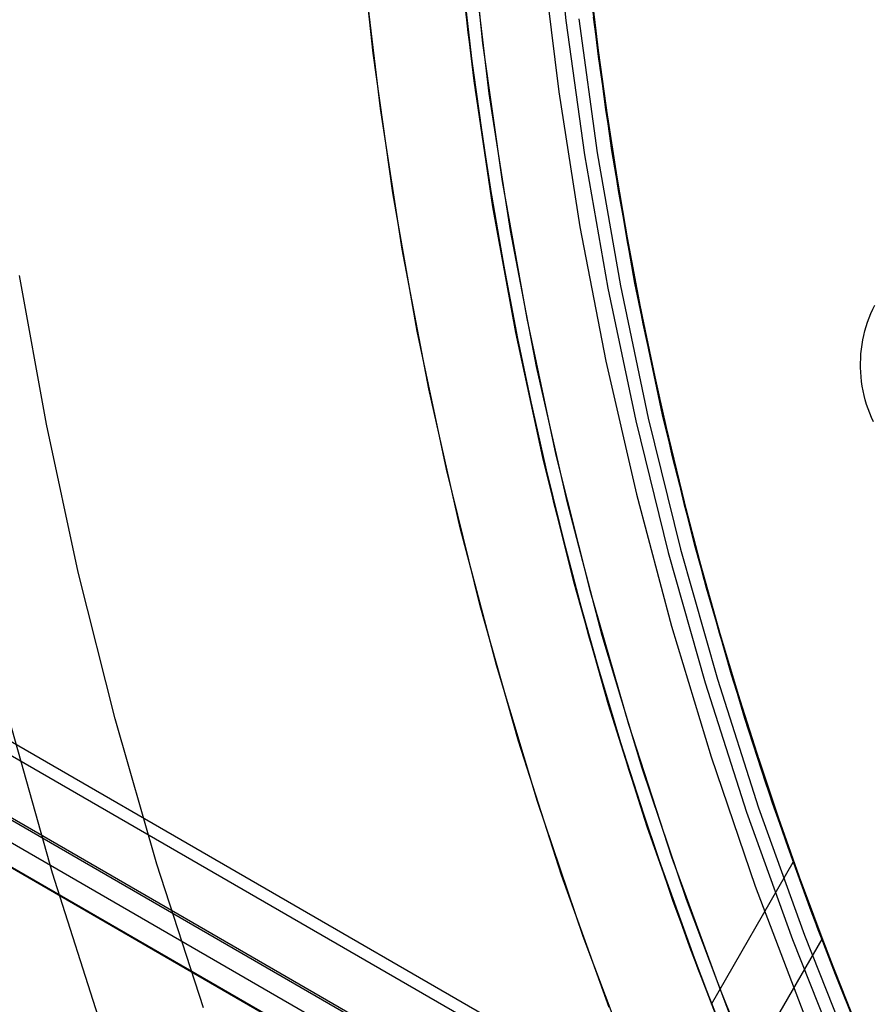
# Model space of a CAD drawing. Header units: millimetres. Extents: x 6239 to 7218, y -13987 to -13139.
# Tile 73 of 256: x 6648 to 6663, y -13484 to -13466. Entities that reach past the tile are written whole.
import ezdxf

# ---------------------------------------------------------------- set-up
doc = ezdxf.new("R2010")
doc.units = ezdxf.units.MM
doc.layers.add('color', color=7, linetype='Continuous')

msp = doc.modelspace()

# ---------------------------------------------------------------- linework, layer by layer
at = {"color": 7, "true_color": 0xffffff}
for p, q in [((6239.83, -13243.747, 49.496), (6672.834, -13493.742, 49.496)), ((6239.83, -13243.747, 49.496), (6672.834, -13493.742, 49.496)), ((6672.721, -13493.936, 49.471), (6239.718, -13243.942, 49.471)), ((6239.211, -13244.818, 54.855), (6672.215, -13494.813, 54.855)), ((6239.211, -13244.818, 54.855), (6672.215, -13494.813, 54.855)), ((6239.23, -13244.785, 50.246), (6672.234, -13494.78, 50.246)), ((6239.23, -13244.785, 50.246), (6672.234, -13494.78, 50.246)), ((6239.034, -13245.126, 51.951), (6672.037, -13495.121, 51.951)), ((6238.837, -13245.467, 53.656), (6671.84, -13495.462, 53.656)), ((6238.837, -13245.467, 53.656), (6671.84, -13495.462, 53.656)), ((6671.845, -13495.455, 54.485), (6238.841, -13245.46, 54.485)), ((6657.301, -13463.519, 88.605), (6657.556, -13465.972, 88.605)), ((6657.301, -13463.519, 88.605), (6657.556, -13465.972, 88.605)), ((6655.509, -13463.674, 47.975), (6655.771, -13466.189, 47.975)), ((6655.509, -13463.674, 89.35), (6655.771, -13466.189, 89.35)), ((6655.509, -13463.674, 89.35), (6655.771, -13466.189, 89.35)), ((6655.509, -13463.674, 47.975), (6655.771, -13466.189, 47.975)), ((6658.145, -13466.628, 59.879), (6657.866, -13464.183, 60.336)), ((6658.145, -13466.628, 59.879), (6657.866, -13464.183, 60.336)), ((6655.577, -13464.409, 60.027), (6655.848, -13466.806, 59.579)), ((6655.577, -13464.409, 60.027), (6655.848, -13466.806, 59.579)), ((6657.897, -13464.501, 52.554), (6658.173, -13466.839, 52.118)), ((6657.897, -13464.501, 52.554), (6658.173, -13466.839, 52.118)), ((6657.912, -13464.615, 88.1), (6658.2, -13467.02, 88.1)), ((6657.912, -13464.615, 88.1), (6658.2, -13467.02, 88.1)), ((6655.608, -13464.723, 68.662), (6655.906, -13467.241, 68.662)), ((6655.883, -13467.069, 51.808), (6655.612, -13464.769, 52.237)), ((6655.883, -13467.069, 51.808), (6655.612, -13464.769, 52.237)), ((6657.124, -13464.805, 46.475), (6657.425, -13467.272, 46.475)), ((6657.124, -13464.805, 46.475), (6657.425, -13467.272, 46.475)), ((6657.124, -13464.805, 46.475), (6657.425, -13467.272, 46.475)), ((6657.968, -13465.175, 67.912), (6658.278, -13467.592, 67.912)), ((6658.046, -13465.819, 88.1), (6658.376, -13468.219, 88.1)), ((6658.391, -13468.338, 89.35), (6658.054, -13465.912, 89.35)), ((6658.391, -13468.338, 89.35), (6658.054, -13465.912, 89.35)), ((6658.391, -13468.338, 46.475), (6658.054, -13465.912, 46.475)), ((6658.391, -13468.338, 46.475), (6658.054, -13465.912, 46.475)), ((6657.556, -13465.972, 88.605), (6657.895, -13468.415, 88.605)), ((6657.556, -13465.972, 88.605), (6657.895, -13468.415, 88.605)), ((6657.787, -13465.944, 89.031), (6658.125, -13468.379, 89.031)), ((6657.787, -13465.944, 89.031), (6658.125, -13468.379, 89.031)), ((6655.771, -13466.189, 47.975), (6656.119, -13468.694, 47.975)), ((6655.771, -13466.189, 89.35), (6656.119, -13468.694, 89.35)), ((6655.771, -13466.189, 89.35), (6656.119, -13468.694, 89.35)), ((6655.771, -13466.189, 47.975), (6656.119, -13468.694, 47.975)), ((6658.509, -13469.066, 59.434), (6658.145, -13466.628, 59.879)), ((6658.509, -13469.066, 59.434), (6658.145, -13466.628, 59.879)), ((6655.848, -13466.806, 59.579), (6656.2, -13469.199, 59.141)), ((6655.848, -13466.806, 59.579), (6656.2, -13469.199, 59.141)), ((6658.173, -13466.839, 52.118), (6658.527, -13469.171, 51.693)), ((6658.173, -13466.839, 52.118), (6658.527, -13469.171, 51.693)), ((6656.227, -13469.364, 51.389), (6655.883, -13467.069, 51.808)), ((6656.227, -13469.364, 51.389), (6655.883, -13467.069, 51.808)), ((6658.2, -13467.02, 88.1), (6658.571, -13469.414, 88.1)), ((6658.2, -13467.02, 88.1), (6658.571, -13469.414, 88.1)), ((6655.906, -13467.241, 68.662), (6656.292, -13469.747, 68.662)), ((6657.425, -13467.272, 46.475), (6657.811, -13469.728, 46.475)), ((6657.425, -13467.272, 46.475), (6657.811, -13469.728, 46.475)), ((6657.425, -13467.272, 46.475), (6657.811, -13469.728, 46.475)), ((6658.278, -13467.592, 67.912), (6658.671, -13469.998, 67.912)), ((6658.376, -13468.219, 88.1), (6658.787, -13470.606, 88.1)), ((6657.895, -13468.415, 88.605), (6658.319, -13470.845, 88.605)), ((6657.895, -13468.415, 88.605), (6658.319, -13470.845, 88.605)), ((6658.125, -13468.379, 89.031), (6658.548, -13470.801, 89.031)), ((6658.125, -13468.379, 89.031), (6658.548, -13470.801, 89.031)), ((6658.812, -13470.75, 89.35), (6658.391, -13468.338, 89.35)), ((6658.812, -13470.75, 89.35), (6658.391, -13468.338, 89.35)), ((6658.812, -13470.75, 46.475), (6658.391, -13468.338, 46.475)), ((6658.812, -13470.75, 46.475), (6658.391, -13468.338, 46.475)), ((6656.119, -13468.694, 47.975), (6656.553, -13471.184, 47.975)), ((6656.119, -13468.694, 89.35), (6656.553, -13471.184, 89.35)), ((6656.119, -13468.694, 89.35), (6656.553, -13471.184, 89.35)), ((6656.119, -13468.694, 47.975), (6656.553, -13471.184, 47.975)), ((6658.959, -13471.495, 59), (6658.509, -13469.066, 59.434)), ((6658.959, -13471.495, 59), (6658.509, -13469.066, 59.434)), ((6656.2, -13469.199, 59.141), (6656.631, -13471.582, 58.714)), ((6656.2, -13469.199, 59.141), (6656.631, -13471.582, 58.714)), ((6658.527, -13469.171, 51.693), (6658.959, -13471.494, 51.279)), ((6658.527, -13469.171, 51.693), (6658.959, -13471.494, 51.279)), ((6656.644, -13471.651, 50.98), (6656.227, -13469.364, 51.389)), ((6656.644, -13471.651, 50.98), (6656.227, -13469.364, 51.389)), ((6658.571, -13469.414, 88.1), (6659.024, -13471.794, 88.1)), ((6658.571, -13469.414, 88.1), (6659.024, -13471.794, 88.1)), ((6656.292, -13469.747, 68.662), (6656.764, -13472.238, 68.662)), ((6657.811, -13469.728, 46.475), (6658.282, -13472.169, 46.475)), ((6657.811, -13469.728, 46.475), (6658.282, -13472.169, 46.475)), ((6657.811, -13469.728, 46.475), (6658.282, -13472.169, 46.475)), ((6658.671, -13469.998, 67.912), (6659.147, -13472.388, 67.912)), ((6658.787, -13470.606, 88.1), (6659.28, -13472.978, 88.1)), ((6659.315, -13473.147, 89.35), (6658.812, -13470.75, 89.35)), ((6659.315, -13473.147, 89.35), (6658.812, -13470.75, 89.35)), ((6659.315, -13473.147, 46.475), (6658.812, -13470.75, 46.475)), ((6659.315, -13473.147, 46.475), (6658.812, -13470.75, 46.475)), ((6658.319, -13470.845, 88.605), (6658.826, -13473.259, 88.605)), ((6658.319, -13470.845, 88.605), (6658.826, -13473.259, 88.605)), ((6658.548, -13470.801, 89.031), (6659.053, -13473.207, 89.031)), ((6658.548, -13470.801, 89.031), (6659.053, -13473.207, 89.031)), ((6656.553, -13471.184, 47.975), (6657.073, -13473.659, 47.975)), ((6656.553, -13471.184, 89.35), (6657.073, -13473.659, 89.35)), ((6656.553, -13471.184, 89.35), (6657.073, -13473.659, 89.35)), ((6656.553, -13471.184, 47.975), (6657.073, -13473.659, 47.975)), ((6663.106, -13471.302, 58.504), (6663.14, -13471.225, 58.524)), ((6663.106, -13471.302, 58.504), (6663.14, -13471.225, 58.524)), ((6663.14, -13471.225, 58.524), (6663.177, -13471.15, 58.543)), ((6663.14, -13471.225, 58.524), (6663.177, -13471.15, 58.543)), ((6663.02, -13471.539, 58.447), (6663.046, -13471.459, 58.466)), ((6663.02, -13471.539, 58.447), (6663.046, -13471.459, 58.466)), ((6663.046, -13471.459, 58.466), (6663.074, -13471.38, 58.485)), ((6663.046, -13471.459, 58.466), (6663.074, -13471.38, 58.485)), ((6663.074, -13471.38, 58.485), (6663.106, -13471.302, 58.504)), ((6663.074, -13471.38, 58.485), (6663.106, -13471.302, 58.504)), ((6656.631, -13471.582, 58.714), (6657.141, -13473.953, 58.299)), ((6656.631, -13471.582, 58.714), (6657.141, -13473.953, 58.299)), ((6658.959, -13471.494, 51.279), (6659.469, -13473.803, 50.876)), ((6658.959, -13471.494, 51.279), (6659.469, -13473.803, 50.876)), ((6659.494, -13473.909, 58.579), (6658.959, -13471.495, 59)), ((6659.494, -13473.909, 58.579), (6658.959, -13471.495, 59)), ((6662.977, -13471.702, 58.41), (6662.997, -13471.621, 58.428)), ((6662.977, -13471.702, 58.41), (6662.997, -13471.621, 58.428)), ((6662.997, -13471.621, 58.428), (6663.02, -13471.539, 58.447)), ((6662.997, -13471.621, 58.428), (6663.02, -13471.539, 58.447)), ((6657.134, -13473.925, 50.582), (6656.644, -13471.651, 50.98)), ((6657.134, -13473.925, 50.582), (6656.644, -13471.651, 50.98)), ((6659.024, -13471.794, 88.1), (6659.557, -13474.157, 88.1)), ((6659.024, -13471.794, 88.1), (6659.557, -13474.157, 88.1)), ((6662.946, -13471.868, 58.373), (6662.96, -13471.785, 58.391)), ((6662.946, -13471.868, 58.373), (6662.96, -13471.785, 58.391)), ((6662.96, -13471.785, 58.391), (6662.977, -13471.702, 58.41)), ((6662.96, -13471.785, 58.391), (6662.977, -13471.702, 58.41)), ((6662.926, -13472.036, 58.337), (6662.934, -13471.952, 58.355)), ((6662.926, -13472.036, 58.337), (6662.934, -13471.952, 58.355)), ((6662.934, -13471.952, 58.355), (6662.946, -13471.868, 58.373)), ((6662.934, -13471.952, 58.355), (6662.946, -13471.868, 58.373)), ((6658.282, -13472.169, 46.475), (6658.837, -13474.592, 46.475)), ((6658.282, -13472.169, 46.475), (6658.837, -13474.592, 46.475)), ((6658.282, -13472.169, 46.475), (6658.837, -13474.592, 46.475)), ((6662.918, -13472.205, 58.302), (6662.92, -13472.12, 58.319)), ((6662.918, -13472.205, 58.302), (6662.92, -13472.12, 58.319)), ((6662.92, -13472.12, 58.319), (6662.926, -13472.036, 58.337)), ((6662.92, -13472.12, 58.319), (6662.926, -13472.036, 58.337)), ((6656.764, -13472.238, 68.662), (6657.322, -13474.712, 68.662)), ((6662.918, -13472.289, 58.285), (6662.918, -13472.205, 58.302)), ((6662.918, -13472.289, 58.285), (6662.918, -13472.205, 58.302)), ((6662.922, -13472.374, 58.269), (6662.918, -13472.289, 58.285)), ((6662.922, -13472.374, 58.269), (6662.918, -13472.289, 58.285)), ((6659.147, -13472.388, 67.912), (6659.704, -13474.76, 67.912)), ((6662.928, -13472.458, 58.253), (6662.922, -13472.374, 58.269)), ((6662.928, -13472.458, 58.253), (6662.922, -13472.374, 58.269)), ((6662.937, -13472.543, 58.237), (6662.928, -13472.458, 58.253)), ((6662.937, -13472.543, 58.237), (6662.928, -13472.458, 58.253)), ((6662.95, -13472.627, 58.222), (6662.937, -13472.543, 58.237)), ((6662.95, -13472.627, 58.222), (6662.937, -13472.543, 58.237)), ((6662.965, -13472.71, 58.207), (6662.95, -13472.627, 58.222)), ((6662.965, -13472.71, 58.207), (6662.95, -13472.627, 58.222)), ((6662.983, -13472.793, 58.192), (6662.965, -13472.71, 58.207)), ((6662.983, -13472.793, 58.192), (6662.965, -13472.71, 58.207)), ((6663.004, -13472.876, 58.178), (6662.983, -13472.793, 58.192)), ((6663.004, -13472.876, 58.178), (6662.983, -13472.793, 58.192)), ((6663.028, -13472.958, 58.164), (6663.004, -13472.876, 58.178)), ((6663.028, -13472.958, 58.164), (6663.004, -13472.876, 58.178)), ((6659.28, -13472.978, 88.1), (6659.854, -13475.331, 88.1)), ((6663.054, -13473.039, 58.151), (6663.028, -13472.958, 58.164)), ((6663.054, -13473.039, 58.151), (6663.028, -13472.958, 58.164)), ((6663.084, -13473.119, 58.139), (6663.054, -13473.039, 58.151)), ((6663.084, -13473.119, 58.139), (6663.054, -13473.039, 58.151)), ((6658.826, -13473.259, 88.605), (6659.416, -13475.653, 88.605)), ((6658.826, -13473.259, 88.605), (6659.416, -13475.653, 88.605)), ((6659.053, -13473.207, 89.031), (6659.642, -13475.594, 89.031)), ((6659.053, -13473.207, 89.031), (6659.642, -13475.594, 89.031)), ((6659.902, -13475.525, 89.35), (6659.315, -13473.147, 89.35)), ((6659.902, -13475.525, 89.35), (6659.315, -13473.147, 89.35)), ((6659.902, -13475.525, 46.475), (6659.315, -13473.147, 46.475)), ((6659.902, -13475.525, 46.475), (6659.315, -13473.147, 46.475)), ((6663.116, -13473.198, 58.127), (6663.084, -13473.119, 58.139)), ((6663.116, -13473.198, 58.127), (6663.084, -13473.119, 58.139)), ((6663.151, -13473.276, 58.115), (6663.116, -13473.198, 58.127)), ((6663.151, -13473.276, 58.115), (6663.116, -13473.198, 58.127)), ((6657.073, -13473.659, 47.975), (6657.678, -13476.114, 47.975)), ((6657.073, -13473.659, 89.35), (6657.678, -13476.114, 89.35)), ((6657.073, -13473.659, 89.35), (6657.678, -13476.114, 89.35)), ((6657.073, -13473.659, 47.975), (6657.678, -13476.114, 47.975)), ((6657.697, -13476.184, 50.195), (6657.134, -13473.925, 50.582)), ((6657.697, -13476.184, 50.195), (6657.134, -13473.925, 50.582)), ((6657.141, -13473.953, 58.299), (6657.73, -13476.307, 57.896)), ((6657.141, -13473.953, 58.299), (6657.73, -13476.307, 57.896)), ((6659.469, -13473.803, 50.876), (6660.055, -13476.095, 50.485)), ((6659.469, -13473.803, 50.876), (6660.055, -13476.095, 50.485)), ((6660.113, -13476.304, 58.172), (6659.494, -13473.909, 58.579)), ((6660.113, -13476.304, 58.172), (6659.494, -13473.909, 58.579)), ((6659.557, -13474.157, 88.1), (6660.17, -13476.5, 88.1)), ((6659.557, -13474.157, 88.1), (6660.17, -13476.5, 88.1)), ((6658.837, -13474.592, 46.475), (6659.475, -13476.994, 46.475)), ((6658.837, -13474.592, 46.475), (6659.475, -13476.994, 46.475)), ((6658.837, -13474.592, 46.475), (6659.475, -13476.994, 46.475)), ((6657.322, -13474.712, 68.662), (6657.965, -13477.164, 68.662)), ((6659.704, -13474.76, 67.912), (6660.342, -13477.112, 67.912)), ((6659.854, -13475.331, 88.1), (6660.507, -13477.663, 88.1)), ((6660.569, -13477.881, 89.35), (6659.902, -13475.525, 89.35)), ((6660.569, -13477.881, 89.35), (6659.902, -13475.525, 89.35)), ((6660.569, -13477.881, 46.475), (6659.902, -13475.525, 46.475)), ((6660.569, -13477.881, 46.475), (6659.902, -13475.525, 46.475)), ((6659.416, -13475.653, 88.605), (6660.089, -13478.026, 88.605)), ((6659.416, -13475.653, 88.605), (6660.089, -13478.026, 88.605)), ((6659.642, -13475.594, 89.031), (6660.312, -13477.959, 89.031)), ((6659.642, -13475.594, 89.031), (6660.312, -13477.959, 89.031)), ((6657.678, -13476.114, 47.975), (6658.368, -13478.546, 47.975)), ((6657.678, -13476.114, 89.35), (6658.368, -13478.546, 89.35)), ((6657.678, -13476.114, 89.35), (6658.368, -13478.546, 89.35)), ((6657.678, -13476.114, 47.975), (6658.368, -13478.546, 47.975)), ((6660.055, -13476.095, 50.485), (6660.718, -13478.366, 50.107)), ((6660.055, -13476.095, 50.485), (6660.718, -13478.366, 50.107)), ((6658.331, -13478.424, 49.82), (6657.697, -13476.184, 50.195)), ((6658.331, -13478.424, 49.82), (6657.697, -13476.184, 50.195)), ((6660.814, -13478.675, 57.779), (6660.113, -13476.304, 58.172)), ((6660.814, -13478.675, 57.779), (6660.113, -13476.304, 58.172)), ((6657.73, -13476.307, 57.896), (6658.396, -13478.64, 57.507)), ((6657.73, -13476.307, 57.896), (6658.396, -13478.64, 57.507)), ((6660.17, -13476.5, 88.1), (6660.864, -13478.821, 88.1)), ((6660.17, -13476.5, 88.1), (6660.864, -13478.821, 88.1)), ((6659.475, -13476.994, 46.475), (6660.197, -13479.373, 46.475)), ((6659.475, -13476.994, 46.475), (6660.197, -13479.373, 46.475)), ((6659.475, -13476.994, 46.475), (6660.197, -13479.373, 46.475)), ((6657.965, -13477.164, 68.662), (6658.693, -13479.593, 68.662)), ((6660.342, -13477.112, 67.912), (6661.06, -13479.441, 67.912)), ((6660.507, -13477.663, 88.1), (6661.24, -13479.972, 88.1)), ((6661.318, -13480.213, 89.35), (6660.569, -13477.881, 89.35)), ((6661.318, -13480.213, 89.35), (6660.569, -13477.881, 89.35)), ((6661.318, -13480.213, 46.475), (6660.569, -13477.881, 46.475)), ((6661.318, -13480.213, 46.475), (6660.569, -13477.881, 46.475)), ((6660.089, -13478.026, 88.605), (6660.843, -13480.375, 88.605)), ((6660.089, -13478.026, 88.605), (6660.843, -13480.375, 88.605)), ((6660.312, -13477.959, 89.031), (6661.063, -13480.299, 89.031)), ((6660.312, -13477.959, 89.031), (6661.063, -13480.299, 89.031)), ((6659.035, -13480.642, 49.458), (6658.331, -13478.424, 49.82)), ((6659.035, -13480.642, 49.458), (6658.331, -13478.424, 49.82)), ((6660.718, -13478.366, 50.107), (6661.456, -13480.613, 49.744)), ((6660.718, -13478.366, 50.107), (6661.456, -13480.613, 49.744)), ((6658.368, -13478.546, 47.975), (6659.141, -13480.954, 47.975)), ((6658.368, -13478.546, 89.35), (6659.141, -13480.954, 89.35)), ((6658.368, -13478.546, 89.35), (6659.141, -13480.954, 89.35)), ((6658.368, -13478.546, 47.975), (6659.141, -13480.954, 47.975)), ((6658.396, -13478.64, 57.507), (6659.139, -13480.948, 57.131)), ((6658.396, -13478.64, 57.507), (6659.139, -13480.948, 57.131)), ((6661.196, -13479.851, 57.588), (6660.814, -13478.675, 57.779)), ((6661.196, -13479.851, 57.588), (6660.814, -13478.675, 57.779)), ((6660.864, -13478.821, 88.1), (6661.636, -13481.117, 88.1)), ((6660.864, -13478.821, 88.1), (6661.636, -13481.117, 88.1)), ((6660.197, -13479.373, 46.475), (6661.001, -13481.725, 46.475)), ((6660.197, -13479.373, 46.475), (6661.001, -13481.725, 46.475)), ((6660.197, -13479.373, 46.475), (6661.001, -13481.725, 46.475)), ((6661.06, -13479.441, 67.912), (6661.859, -13481.744, 67.912)), ((6658.693, -13479.593, 68.662), (6659.504, -13481.995, 68.662)), ((6661.598, -13481.019, 57.401), (6661.196, -13479.851, 57.588)), ((6661.598, -13481.019, 57.401), (6661.196, -13479.851, 57.588)), ((6661.24, -13479.972, 88.1), (6662.051, -13482.255, 88.1)), ((6662.147, -13482.517, 89.35), (6661.318, -13480.213, 89.35)), ((6662.147, -13482.517, 89.35), (6661.318, -13480.213, 89.35)), ((6662.147, -13482.517, 46.475), (6661.318, -13480.213, 46.475)), ((6662.147, -13482.517, 46.475), (6661.318, -13480.213, 46.475)), ((6660.843, -13480.375, 88.605), (6661.677, -13482.695, 88.605)), ((6660.843, -13480.375, 88.605), (6661.677, -13482.695, 88.605)), ((6661.063, -13480.299, 89.031), (6661.895, -13482.613, 89.031)), ((6661.063, -13480.299, 89.031), (6661.895, -13482.613, 89.031)), ((6659.809, -13482.834, 49.109), (6659.035, -13480.642, 49.458)), ((6659.809, -13482.834, 49.109), (6659.035, -13480.642, 49.458)), ((6661.456, -13480.613, 49.744), (6662.267, -13482.831, 49.394)), ((6661.456, -13480.613, 49.744), (6662.267, -13482.831, 49.394)), ((6659.139, -13480.948, 57.131), (6659.957, -13483.228, 56.77)), ((6659.139, -13480.948, 57.131), (6659.957, -13483.228, 56.77)), ((6659.141, -13480.954, 47.975), (6659.996, -13483.333, 47.975)), ((6659.141, -13480.954, 89.35), (6659.996, -13483.333, 89.35)), ((6659.141, -13480.954, 89.35), (6659.996, -13483.333, 89.35)), ((6659.141, -13480.954, 47.975), (6659.996, -13483.333, 47.975)), ((6662.02, -13482.18, 57.217), (6661.598, -13481.019, 57.401)), ((6662.02, -13482.18, 57.217), (6661.598, -13481.019, 57.401)), ((6661.636, -13481.117, 88.1), (6662.486, -13483.385, 88.1)), ((6661.636, -13481.117, 88.1), (6662.486, -13483.385, 88.1)), ((6660.202, -13483.87, 56.67), (6661.693, -13481.288, 57.358)), ((6661.001, -13481.725, 46.475), (6661.885, -13484.048, 46.475)), ((6661.001, -13481.725, 46.475), (6661.885, -13484.048, 46.475)), ((6661.001, -13481.725, 46.475), (6661.885, -13484.048, 46.475)), ((6661.859, -13481.744, 67.912), (6662.735, -13484.018, 67.912)), ((6659.504, -13481.995, 68.662), (6660.398, -13484.368, 68.662)), ((6662.461, -13483.332, 57.038), (6662.02, -13482.18, 57.217)), ((6662.461, -13483.332, 57.038), (6662.02, -13482.18, 57.217)), ((6662.051, -13482.255, 88.1), (6662.94, -13484.508, 88.1)), ((6663.055, -13484.792, 89.35), (6662.147, -13482.517, 89.35)), ((6663.055, -13484.792, 89.35), (6662.147, -13482.517, 89.35)), ((6663.055, -13484.792, 46.475), (6662.147, -13482.517, 46.475)), ((6663.055, -13484.792, 46.475), (6662.147, -13482.517, 46.475)), ((6662.212, -13482.688, 49.416), (6660.745, -13485.228, 48.739)), ((6661.677, -13482.695, 88.605), (6662.592, -13484.986, 88.605)), ((6661.677, -13482.695, 88.605), (6662.592, -13484.986, 88.605)), ((6661.895, -13482.613, 89.031), (6662.807, -13484.896, 89.031)), ((6661.895, -13482.613, 89.031), (6662.807, -13484.896, 89.031)), ((6660.651, -13484.998, 48.774), (6659.809, -13482.834, 49.109)), ((6660.651, -13484.998, 48.774), (6659.809, -13482.834, 49.109)), ((6662.267, -13482.831, 49.394), (6663.149, -13485.016, 49.059)), ((6662.267, -13482.831, 49.394), (6663.149, -13485.016, 49.059)), ((6659.957, -13483.228, 56.77), (6660.848, -13485.476, 56.423)), ((6659.957, -13483.228, 56.77), (6660.848, -13485.476, 56.423)), ((6659.996, -13483.333, 47.975), (6660.934, -13485.681, 47.975)), ((6659.996, -13483.333, 89.35), (6660.934, -13485.681, 89.35)), ((6659.996, -13483.333, 89.35), (6660.934, -13485.681, 89.35)), ((6659.996, -13483.333, 47.975), (6660.934, -13485.681, 47.975)), ((6662.923, -13484.474, 56.863), (6662.461, -13483.332, 57.038)), ((6662.923, -13484.474, 56.863), (6662.461, -13483.332, 57.038)), ((6662.486, -13483.385, 88.1), (6663.413, -13485.623, 88.1)), ((6662.486, -13483.385, 88.1), (6663.413, -13485.623, 88.1))]:
    msp.add_line(p, q, dxfattribs=at)
at = {"layer": 'color', "color": 254, "true_color": 0xcad1ee}
for p, q in [((6655.77, -13463.865, 23.298), (6656.039, -13466.388, 23.298)), ((6655.77, -13463.865, 23.298), (6656.039, -13466.388, 23.298)), ((6654.047, -13466.57, 22.446), (6653.776, -13464.024, 22.446)), ((6654.047, -13466.57, 22.446), (6653.776, -13464.024, 22.446)), ((6656.159, -13467.302, 43.5), (6655.859, -13464.8, 43.5)), ((6656.159, -13467.302, 43.5), (6655.859, -13464.8, 43.5)), ((6656.159, -13467.302, 33.399), (6655.859, -13464.8, 33.399)), ((6654.178, -13467.575, 43.5), (6653.87, -13465.004, 43.5)), ((6654.178, -13467.575, 43.5), (6653.87, -13465.004, 43.5)), ((6654.178, -13467.575, 32.973), (6653.87, -13465.004, 32.973)), ((6656.039, -13466.388, 23.298), (6656.397, -13468.9, 23.298)), ((6656.039, -13466.388, 23.298), (6656.397, -13468.9, 23.298)), ((6654.405, -13469.106, 22.446), (6654.047, -13466.57, 22.446)), ((6654.405, -13469.106, 22.446), (6654.047, -13466.57, 22.446)), ((6656.546, -13469.793, 43.5), (6656.159, -13467.302, 43.5)), ((6656.546, -13469.793, 43.5), (6656.159, -13467.302, 43.5)), ((6656.546, -13469.793, 33.399), (6656.159, -13467.302, 33.399)), ((6654.575, -13470.133, 43.5), (6654.178, -13467.575, 43.5)), ((6654.575, -13470.133, 43.5), (6654.178, -13467.575, 43.5)), ((6654.575, -13470.133, 32.973), (6654.178, -13467.575, 32.973)), ((6656.397, -13468.9, 23.298), (6656.841, -13471.398, 23.298)), ((6656.397, -13468.9, 23.298), (6656.841, -13471.398, 23.298)), ((6654.849, -13471.628, 22.446), (6654.405, -13469.106, 22.446)), ((6654.849, -13471.628, 22.446), (6654.405, -13469.106, 22.446)), ((6657.018, -13472.268, 43.5), (6656.546, -13469.793, 43.5)), ((6657.018, -13472.268, 43.5), (6656.546, -13469.793, 43.5)), ((6657.018, -13472.268, 33.399), (6656.546, -13469.793, 33.399)), ((6655.06, -13472.677, 43.5), (6654.575, -13470.133, 43.5)), ((6655.06, -13472.677, 43.5), (6654.575, -13470.133, 43.5)), ((6655.06, -13472.677, 32.973), (6654.575, -13470.133, 32.973)), ((6648.098, -13473.319, 17.309), (6647.608, -13470.612, 17.309)), ((6656.841, -13471.398, 23.298), (6657.373, -13473.879, 23.298)), ((6656.841, -13471.398, 23.298), (6657.373, -13473.879, 23.298)), ((6655.379, -13474.134, 22.446), (6654.849, -13471.628, 22.446)), ((6655.379, -13474.134, 22.446), (6654.849, -13471.628, 22.446)), ((6657.575, -13474.726, 43.5), (6657.018, -13472.268, 43.5)), ((6657.575, -13474.726, 43.5), (6657.018, -13472.268, 43.5)), ((6657.575, -13474.726, 33.399), (6657.018, -13472.268, 33.399)), ((6655.632, -13475.202, 43.5), (6655.06, -13472.677, 43.5)), ((6655.632, -13475.202, 43.5), (6655.06, -13472.677, 43.5)), ((6655.632, -13475.202, 32.973), (6655.06, -13472.677, 32.973)), ((6648.679, -13476.009, 17.309), (6648.098, -13473.319, 17.309)), ((6657.373, -13473.879, 23.298), (6657.989, -13476.34, 23.298)), ((6657.373, -13473.879, 23.298), (6657.989, -13476.34, 23.298)), ((6655.994, -13476.62, 22.446), (6655.379, -13474.134, 22.446)), ((6655.994, -13476.62, 22.446), (6655.379, -13474.134, 22.446)), ((6658.216, -13477.163, 43.5), (6657.575, -13474.726, 43.5)), ((6658.216, -13477.163, 43.5), (6657.575, -13474.726, 43.5)), ((6658.216, -13477.163, 33.399), (6657.575, -13474.726, 33.399)), ((6656.291, -13477.705, 43.5), (6655.632, -13475.202, 43.5)), ((6656.291, -13477.705, 43.5), (6655.632, -13475.202, 43.5)), ((6656.291, -13477.705, 32.973), (6655.632, -13475.202, 32.973)), ((6649.35, -13478.677, 17.309), (6648.679, -13476.009, 17.309)), ((6657.989, -13476.34, 23.298), (6658.692, -13478.778, 23.298)), ((6657.989, -13476.34, 23.298), (6658.692, -13478.778, 23.298)), ((6656.694, -13479.083, 22.446), (6655.994, -13476.62, 22.446)), ((6656.694, -13479.083, 22.446), (6655.994, -13476.62, 22.446)), ((6658.942, -13479.576, 43.5), (6658.216, -13477.163, 43.5)), ((6658.942, -13479.576, 43.5), (6658.216, -13477.163, 43.5)), ((6658.942, -13479.576, 33.399), (6658.216, -13477.163, 33.399)), ((6657.037, -13480.185, 43.5), (6656.291, -13477.705, 43.5)), ((6657.037, -13480.185, 43.5), (6656.291, -13477.705, 43.5)), ((6657.037, -13480.185, 32.973), (6656.291, -13477.705, 32.973)), ((6648.21, -13481.486, 18.688), (6647.426, -13478.701, 18.688)), ((6650.11, -13481.321, 17.309), (6649.35, -13478.677, 17.309)), ((6658.692, -13478.778, 23.298), (6659.478, -13481.19, 23.298)), ((6658.692, -13478.778, 23.298), (6659.478, -13481.19, 23.298)), ((6657.477, -13481.521, 22.446), (6656.694, -13479.083, 22.446)), ((6657.477, -13481.521, 22.446), (6656.694, -13479.083, 22.446)), ((6659.75, -13481.963, 43.5), (6658.942, -13479.576, 43.5)), ((6659.75, -13481.963, 43.5), (6658.942, -13479.576, 43.5)), ((6659.75, -13481.963, 33.399), (6658.942, -13479.576, 33.399)), ((6657.867, -13482.637, 43.5), (6657.037, -13480.185, 43.5)), ((6657.867, -13482.637, 43.5), (6657.037, -13480.185, 43.5)), ((6657.867, -13482.637, 32.973), (6657.037, -13480.185, 32.973)), ((6659.478, -13481.19, 23.298), (6660.348, -13483.574, 23.298)), ((6659.478, -13481.19, 23.298), (6660.348, -13483.574, 23.298)), ((6649.091, -13484.242, 18.688), (6648.21, -13481.486, 18.688)), ((6650.958, -13483.938, 17.309), (6650.11, -13481.321, 17.309)), ((6658.344, -13483.931, 22.446), (6657.477, -13481.521, 22.446)), ((6658.344, -13483.931, 22.446), (6657.477, -13481.521, 22.446)), ((6660.64, -13484.321, 43.5), (6659.75, -13481.963, 43.5)), ((6660.64, -13484.321, 43.5), (6659.75, -13481.963, 43.5)), ((6660.64, -13484.321, 33.399), (6659.75, -13481.963, 33.399)), ((6658.781, -13485.059, 43.5), (6657.867, -13482.637, 43.5)), ((6658.781, -13485.059, 43.5), (6657.867, -13482.637, 43.5)), ((6658.781, -13485.059, 32.973), (6657.867, -13482.637, 32.973)), ((6660.348, -13483.574, 23.298), (6661.3, -13485.925, 23.298)), ((6660.348, -13483.574, 23.298), (6661.3, -13485.925, 23.298))]:
    msp.add_line(p, q, dxfattribs=at)
at = {"layer": 'color'}
for p, q in [((6656.159, -13467.302, 43.5), (6655.859, -13464.8, 43.5)), ((6656.546, -13469.793, 43.5), (6656.159, -13467.302, 43.5)), ((6657.018, -13472.268, 43.5), (6656.546, -13469.793, 43.5)), ((6657.575, -13474.726, 43.5), (6657.018, -13472.268, 43.5)), ((6658.216, -13477.163, 43.5), (6657.575, -13474.726, 43.5)), ((6658.942, -13479.576, 43.5), (6658.216, -13477.163, 43.5)), ((6659.75, -13481.963, 43.5), (6658.942, -13479.576, 43.5)), ((6660.64, -13484.321, 43.5), (6659.75, -13481.963, 43.5))]:
    msp.add_line(p, q, dxfattribs=at)

doc.saveas('drawing.dxf')
